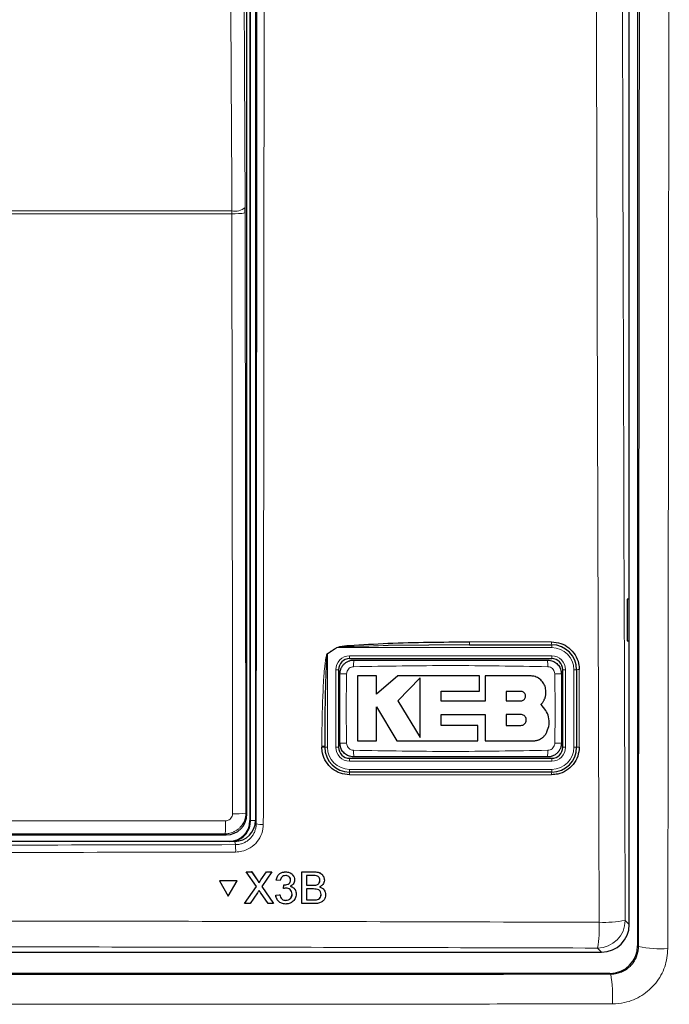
# Model space of a CAD drawing. Header units: millimetres. Extents: x 5 to 418, y 2 to 292.
# Tile 9 of 49: x 78 to 94, y 155 to 179. Entities that reach past the tile are written whole.
import ezdxf

# ---------------------------------------------------------------- set-up
doc = ezdxf.new("R2010")
doc.units = ezdxf.units.MM

msp = doc.modelspace()

# ---------------------------------------------------------------- linework, layer by layer
at = {"color": 7, "linetype": 'Continuous', "lineweight": 25}
for p, q in [((92.959, 226.2715), (92.959, 156.8356)), ((92.7578, 157.3478), (92.7578, 202.5604)), ((83.5519, 160.0046), (83.5519, 197.3262)), ((83.6245, 197.4821), (83.6245, 159.8487)), ((83.7578, 197.5155), (83.7578, 159.8499)), ((83.5098, 174.4862), (83.5094, 174.6172)), ((92.7561, 165.1821), (92.7054, 165.183)), ((92.7054, 165.183), (92.7054, 164.1811)), ((92.7561, 164.182), (92.7561, 165.1821)), ((92.7054, 164.1811), (92.7561, 164.182)), ((88.9113, 164.0821), (86.9486, 164.0652)), ((88.9113, 164.0821), (90.8912, 164.0821)), ((90.8912, 163.7487), (86.0245, 163.7487)), ((85.7578, 163.4821), (85.7578, 161.6154)), ((91.1578, 161.6154), (91.1578, 163.4821)), ((91.4912, 163.4821), (91.4912, 161.6154)), ((86.6688, 163.3334), (86.2179, 163.3334)), ((86.6688, 162.8962), (86.6688, 163.3334)), ((87.1819, 163.3334), (86.6688, 162.8962)), ((89.1494, 163.3334), (87.1819, 163.3334)), ((87.7197, 163.2846), (87.1819, 162.7314)), ((89.1494, 162.9631), (89.1494, 163.3334)), ((89.2919, 163.3334), (89.2919, 162.7267)), ((90.3763, 163.3334), (89.2919, 163.3334)), ((88.2301, 162.9631), (89.1494, 162.9631)), ((88.2301, 162.7267), (88.2301, 162.9631)), ((90.1488, 162.9602), (89.7918, 162.9602)), ((89.7918, 162.9602), (89.7918, 162.7314)), ((87.1819, 162.7314), (87.7197, 161.8476)), ((89.2919, 162.7267), (88.2301, 162.7267)), ((89.7918, 162.7314), (90.1488, 162.7314)), ((86.6685, 162.5884), (87.1649, 161.7727)), ((86.6685, 161.7727), (86.6685, 162.5884)), ((90.7508, 162.5037), (90.6341, 162.6482)), ((88.2303, 162.4039), (89.2919, 162.4039)), ((88.2303, 162.1425), (88.2303, 162.4039)), ((89.2919, 162.4039), (89.2919, 161.7727)), ((89.7918, 162.4039), (89.7918, 162.1425)), ((90.1488, 162.4039), (89.7918, 162.4039)), ((89.1126, 162.1425), (88.2303, 162.1425)), ((89.1126, 161.7727), (89.1126, 162.1425)), ((89.7918, 162.1425), (90.1488, 162.1425)), ((86.2179, 161.7727), (86.6685, 161.7727)), ((87.1649, 161.7727), (89.1126, 161.7727)), ((89.2919, 161.7727), (90.4557, 161.7727)), ((85.4245, 161.6154), (85.4245, 161.6384)), ((86.0245, 161.3487), (90.8912, 161.3487)), ((90.8912, 161.0154), (86.0245, 161.0154)), ((77.2427, 159.5046), (83.052, 159.5046)), ((83.2585, 159.3487), (62.2572, 159.3487)), ((83.5352, 158.6137), (83.534, 158.6159)), ((83.534, 158.6159), (83.6642, 158.6159)), ((83.7783, 158.2603), (83.5352, 158.6137)), ((83.5352, 158.6137), (83.6654, 158.6137)), ((83.6654, 158.6137), (83.6642, 158.6159)), ((83.6642, 158.6159), (83.7974, 158.4222)), ((83.6654, 158.6137), (83.7986, 158.42)), ((83.8884, 158.4198), (84.0221, 158.6137)), ((84.1541, 158.6137), (83.9093, 158.2591)), ((84.0221, 158.6137), (84.0209, 158.6158)), ((84.0221, 158.6137), (84.1541, 158.6137)), ((84.1541, 158.6137), (84.1529, 158.6158)), ((84.257, 158.4175), (84.2559, 158.4197)), ((84.3552, 158.4077), (84.257, 158.4175)), ((84.4816, 158.6137), (84.4804, 158.6158)), ((84.6008, 158.416), (84.5997, 158.4181)), ((84.6768, 158.5074), (84.6755, 158.5098)), ((84.8745, 157.8487), (84.8763, 158.6137)), ((84.8763, 158.6137), (84.8752, 158.6158)), ((84.8763, 158.6137), (85.1632, 158.6137)), ((84.9842, 158.5254), (84.9836, 158.2901)), ((85.1301, 158.5254), (84.9842, 158.5254)), ((85.308, 158.4059), (85.3069, 158.4081)), ((85.3933, 158.5054), (85.392, 158.5079)), ((83.3131, 158.3997), (82.89, 158.3997)), ((82.8912, 158.3975), (82.89, 158.3997)), ((83.3143, 158.3975), (82.8912, 158.3975)), ((82.8912, 158.3975), (83.1019, 158.0317)), ((83.1019, 158.0317), (83.3143, 158.3975)), ((83.3143, 158.3975), (83.3131, 158.3997)), ((83.4941, 157.8487), (83.7783, 158.2603)), ((83.83, 158.3702), (83.8287, 158.3727)), ((83.9093, 158.2591), (84.1915, 157.8487)), ((84.4324, 158.2116), (84.4313, 158.2137)), ((84.4324, 158.2116), (84.4428, 158.2999)), ((84.4428, 158.2999), (84.4416, 158.302)), ((84.4569, 158.2988), (84.4558, 158.3009)), ((84.7145, 158.1794), (84.7132, 158.1818)), ((84.9834, 158.2018), (84.9828, 157.937)), ((85.1522, 158.2018), (84.9834, 158.2018)), ((84.9836, 158.2901), (85.1415, 158.2901)), ((85.2337, 158.2991), (85.2325, 158.3013)), ((83.8078, 158.112), (83.6259, 157.8487)), ((84.0612, 157.8487), (83.8754, 158.119)), ((84.2463, 158.0547), (84.2452, 158.0568)), ((84.2463, 158.0547), (84.3446, 158.0645)), ((84.2723, 157.962), (84.2736, 157.9596)), ((84.3446, 158.0645), (84.3435, 158.0666)), ((84.6393, 158.0797), (84.6382, 158.0818)), ((84.9828, 157.937), (85.164, 157.937)), ((85.2296, 157.9407), (85.2284, 157.9428)), ((85.3367, 158.0694), (85.3355, 158.0716)), ((85.4241, 158.1566), (85.4228, 158.1591)), ((83.4941, 157.8487), (83.4929, 157.8509)), ((83.6259, 157.8487), (83.4941, 157.8487)), ((84.1915, 157.8487), (84.0612, 157.8487)), ((84.1915, 157.8487), (84.1904, 157.8509)), ((84.4879, 157.9272), (84.4868, 157.9293)), ((84.8745, 157.8487), (84.8734, 157.8509)), ((85.1621, 157.8487), (84.8745, 157.8487)), ((53.4236, 156.6821), (92.0921, 156.6821)), ((92.2925, 156.169), (53.2232, 156.169))]:
    msp.add_line(p, q, dxfattribs=at)
at = {"color": 7, "linetype": 'Continuous', "lineweight": 18}
for p, q in [((83.6391, 159.8487), (83.6391, 197.4821)), ((62.3282, 174.5309), (83.1875, 174.5309)), ((83.1882, 174.4654), (83.1875, 174.5309)), ((83.1882, 174.4654), (62.3275, 174.4654)), ((83.5098, 174.4862), (83.5255, 160.031)), ((88.908, 164.1528), (90.8875, 164.1528)), ((85.4912, 163.868), (85.4886, 163.8721)), ((85.7208, 164.0154), (85.4912, 163.868)), ((85.4912, 163.868), (85.4912, 161.6154)), ((85.7182, 164.0194), (85.7208, 164.0154)), ((90.8912, 164.0154), (85.7208, 164.0154)), ((90.8912, 164.0154), (90.8912, 164.0821)), ((86.0245, 163.8154), (90.8912, 163.8154)), ((86.0245, 163.8154), (86.0245, 163.7487)), ((90.8912, 163.8154), (90.8912, 163.7487)), ((85.6912, 163.4821), (85.7578, 163.4821)), ((85.6912, 161.6154), (85.6912, 163.4821)), ((91.1578, 163.4821), (91.2245, 163.4821)), ((91.2245, 163.4821), (91.2245, 161.6154)), ((91.4245, 161.6154), (91.4245, 163.4821)), ((91.4245, 163.4821), (91.4912, 163.4821)), ((85.3553, 161.6196), (85.3553, 161.6426)), ((85.4912, 161.6154), (85.4245, 161.6154)), ((85.6912, 161.6154), (85.7578, 161.6154)), ((91.1578, 161.6154), (91.2245, 161.6154)), ((91.4245, 161.6154), (91.4912, 161.6154)), ((86.0245, 161.3487), (86.0245, 161.2821)), ((90.8912, 161.2821), (86.0245, 161.2821)), ((90.8912, 161.3487), (90.8912, 161.2821)), ((86.0245, 161.0821), (90.8912, 161.0821)), ((86.0245, 161.0821), (86.0245, 161.0154)), ((90.8912, 161.0821), (90.8912, 161.0154)), ((90.8875, 160.953), (86.0218, 160.953)), ((83.5255, 160.031), (83.5519, 160.0046)), ((83.6391, 159.8487), (83.6245, 159.8487)), ((83.6391, 159.8487), (83.7578, 159.8487)), ((83.7578, 159.8499), (83.7739, 159.7696)), ((83.052, 159.5046), (83.0257, 159.531)), ((83.2744, 159.2693), (83.2585, 159.3487)), ((83.7986, 158.42), (83.7974, 158.4222)), ((83.8884, 158.4198), (83.8872, 158.422)), ((85.1632, 158.6137), (85.162, 158.6159)), ((85.1415, 158.2901), (85.1404, 158.2922)), ((85.164, 157.937), (85.1629, 157.9392)), ((92.6607, 157.4449), (92.7578, 157.3478)), ((92.0921, 156.6821), (91.995, 156.7792)), ((92.959, 156.8356), (92.9796, 156.815)), ((92.3128, 156.1486), (92.2925, 156.169))]:
    msp.add_line(p, q, dxfattribs=at)
at = {"color": 7, "linetype": 'Continuous', "lineweight": 18, "flags": 128}
for points in [[(83.4297, 191.629), (83.4695, 183.145), (83.5094, 174.6172)], [(83.1875, 174.5309), (83.1845, 175.1748), (83.1724, 177.7504), (83.124, 188.0527), (83.1076, 191.5427)], [(83.2041, 160.0102), (83.2033, 160.6756), (83.2004, 163.337), (83.1882, 174.4654)]]:
    msp.add_lwpolyline(points, dxfattribs=at)
at = {"color": 7, "linetype": 'Continuous', "lineweight": 18}
for centre, radius, start, end in [((83.2566, 174.9169), 0.3921, 259.85332, 310.15136), ((83.263, 175.8087), 1.3454, 266.81598, 280.57109), ((89.2773, 164.1344), 0.3697, 177.15423, 188.14169), ((91.217, 164.1344), 0.33, 176.81302, 189.1309), ((90.8912, 163.4821), 0.5333, 0, 90), ((86.0245, 163.4821), 0.3333, 90, 180), ((88.1404, 163.5943), 2.0195, 176.56216, 181.10549), ((88.7762, 163.5943), 2.0186, 358.89403, 3.43939), ((90.8912, 163.4821), 0.3333, 0, 90), ((85.9124, 161.454), 1.9319, 88.84251, 93.59694), ((91.0033, 161.4539), 1.932, 86.40337, 91.15738), ((91.539, 163.232), 0.2546, 86.60847, 100.82355), ((85.373, 161.3616), 0.2815, 79.45271, 93.60081), ((85.373, 161.3387), 0.2814, 79.44904, 93.60204), ((86.0245, 161.6154), 0.5333, 180, 270), ((86.0245, 161.6154), 0.3333, 180, 270), ((85.9124, 163.6427), 1.9311, 266.40183, 271.15784), ((88.1373, 161.5032), 2.0164, 178.89291, 183.443), ((88.7772, 161.5032), 2.0176, 356.55901, 1.10646), ((90.8912, 161.6154), 0.5333, 270, 0), ((90.8912, 161.6154), 0.3333, 270, 0), ((91.0033, 163.6425), 1.9309, 268.842, 273.5986), ((91.539, 161.3726), 0.2475, 86.51262, 101.13723), ((86.4015, 160.9679), 0.38, 172.81916, 182.25153), ((91.1666, 160.9679), 0.2795, 170.21, 183.05606), ((80.7461, 159.7721), 2.2924, 353.962, 1.78482), ((83.2788, 161.3532), 1.3451, 266.81619, 280.57211), ((83.904, 160.4658), 0.7083, 259.41118, 273.41218), ((81.5697, 159.1294), 1.7104, 358.75889, 4.69162), ((91.9928, 157.4471), 0.6679, 270.1836, 359.8164), ((89.09, 157.2736), 2.9468, 350.34001, 2.46103), ((92.1626, 160.0113), 2.6143, 267.18174, 280.98479), ((93.5111, 159.4899), 2.7272, 258.76272, 273.71764), ((89.0877, 155.6142), 3.2692, 356.85069, 9.40943)]:
    msp.add_arc(centre, radius, start, end, dxfattribs=at)
at = {"color": 7, "linetype": 'Continuous', "lineweight": 25}
for centre, radius, start, end in [((90.8912, 163.4821), 0.6, 0, 90), ((86.0245, 163.4821), 0.2667, 90, 180), ((90.8912, 163.4821), 0.2667, 0, 90), ((86.0245, 161.6154), 0.6, 180, 270), ((86.0245, 161.6154), 0.2667, 180, 270), ((90.8912, 161.6154), 0.6, 270, 0), ((90.8912, 161.6154), 0.2667, 270, 0), ((83.1245, 159.8487), 0.5, 270, 0), ((83.1245, 159.8487), 0.5146, 283.67927, 0)]:
    msp.add_arc(centre, radius, start, end, dxfattribs=at)
for centre, major_axis, ratio, start_param, end_param in [((83.052, 160.0046), (0.3536, 0.3536), 0.9998985, 3.9271431, 5.4976349), ((83.2578, 159.8506), (0.0982, -0.4923), 0.9960441, 6.0870179, 7.6562931), ((92.0903, 157.3496), (0.4727, -0.4727), 0.9972647, 5.4991567, 7.0672139), ((92.2922, 156.8358), (0.4716, -0.4716), 0.9996346, 5.4979394, 7.0684312)]:
    msp.add_ellipse(centre, major_axis=major_axis, ratio=ratio, start_param=start_param, end_param=end_param, dxfattribs=at)
at = {"color": 7, "linetype": 'Continuous', "lineweight": 18}
msp.add_ellipse((72.7578, 154.4017), major_axis=(294.0328, 0), ratio=0.0174551, start_param=1.5358685, end_param=1.5544927, dxfattribs=at)
for points, knots in [([(92.0341, 157.4002), (92.0325, 157.8436), (92.0247, 160.0608), (91.9936, 169.3757), (91.9573, 182.68), (91.9383, 194.2175), (91.931, 198.6468)], [0, 0, 0, 0, 0.0322876, 0.1614382, 0.6780666, 1, 1, 1, 1]), ([(92.5581, 198.6651), (92.5698, 191.7915), (92.5932, 178.0416), (92.6382, 164.3114), (92.6607, 157.4449)], [0, 0, 0, 0, 0.4998997, 1, 1, 1, 1]), ([(92.9796, 156.815), (92.9836, 160.2253), (92.9916, 167.0463), (93.0011, 177.3852), (93.009, 187.8282), (93.0125, 194.8595), (93.0142, 198.3754)], [0, 0, 0, 0, 0.2464181, 0.49286594, 0.74641678, 1, 1, 1, 1]), ([(93.7227, 198.3585), (93.7209, 194.8406), (93.7174, 187.8044), (93.7071, 173.9359), (93.6956, 163.5958), (93.6879, 156.7684)], [0, 0, 0, 0, 0.2535527, 0.5071378, 1, 1, 1, 1]), ([(83.7739, 159.7696), (83.7773, 162.9159), (83.7841, 169.2086), (83.7925, 178.655), (83.7995, 188.1061), (83.8029, 194.4101), (83.8046, 197.5623)], [0, 0, 0, 0, 0.249948, 0.4999168, 0.749948, 1, 1, 1, 1]), ([(83.9769, 197.5575), (83.9769, 197.4465), (83.9766, 196.8911), (83.9754, 194.5588), (83.9721, 188.784), (83.9659, 179.9018), (83.9569, 169.6338), (83.9496, 162.9217), (83.9462, 159.7588)], [0, 0, 0, 0, 0.0088086, 0.044043, 0.1849809, 0.4668597, 0.7487682, 1, 1, 1, 1]), ([(85.3553, 161.6426), (85.3555, 161.7313), (85.3567, 162.1749), (85.3696, 162.7403), (85.4003, 163.2901), (85.4201, 163.5297), (85.437, 163.6743), (85.4505, 163.761), (85.4634, 163.8184), (85.473, 163.8526), (85.4847, 163.8693), (85.4879, 163.8715), (85.4886, 163.8721)], [0, 0, 0, 0, 0.1187958, 0.5940496, 0.7569485, 0.8560529, 0.9159262, 0.9518655, 0.9733043, 0.994839, 0.9987729, 1, 1, 1, 1]), ([(85.4886, 163.8721), (85.5261, 163.896), (85.6028, 163.9448), (85.6791, 163.9942), (85.7182, 164.0194)], [0, 0, 0, 0, 0.4887733, 1, 1, 1, 1]), ([(86.9486, 164.0652), (86.639, 164.0568), (86.2522, 164.0463), (85.8417, 164.0343), (85.743, 164.0189), (85.7208, 164.0154)], [0, 0, 0, 0, 0.7565323, 0.9451316, 1, 1, 1, 1]), ([(85.9514, 163.3855), (85.9477, 163.168), (85.9381, 162.6102), (85.9464, 162.0523), (85.9514, 161.712)], [0, 0, 0, 0, 0.3898707, 1, 1, 1, 1]), ([(86.1213, 163.5553), (86.1024, 163.5531), (86.0646, 163.5487), (86.0143, 163.5192), (85.9759, 163.4764), (85.9551, 163.4292), (85.9524, 163.3979), (85.9514, 163.3855)], [0, 0, 0, 0, 0.2133959, 0.4285917, 0.6443188, 0.859268, 1, 1, 1, 1]), ([(90.7944, 163.5553), (90.0157, 163.5688), (88.458, 163.5957), (86.9003, 163.5688), (86.1213, 163.5553)], [0, 0, 0, 0, 0.4998954, 1, 1, 1, 1]), ([(90.9643, 163.3855), (90.9621, 163.4043), (90.9577, 163.4422), (90.9281, 163.4925), (90.8852, 163.5308), (90.8381, 163.5517), (90.8068, 163.5543), (90.7944, 163.5553)], [0, 0, 0, 0, 0.2138446, 0.4291993, 0.6449134, 0.8596426, 1, 1, 1, 1]), ([(90.9643, 161.712), (90.968, 161.9294), (90.9776, 162.4872), (90.9693, 163.0451), (90.9643, 163.3855)], [0, 0, 0, 0, 0.38987243, 1, 1, 1, 1]), ([(91.554, 163.4861), (91.554, 163.4418), (91.554, 163.22), (91.554, 162.5978), (91.554, 162.02), (91.554, 161.6196)], [0, 0, 0, 0, 0.07129466, 0.3564733, 1, 1, 1, 1]), ([(85.9514, 161.712), (85.9536, 161.6931), (85.958, 161.6552), (85.9876, 161.6049), (86.0305, 161.5666), (86.0776, 161.5458), (86.1089, 161.5431), (86.1213, 161.5421)], [0, 0, 0, 0, 0.2138472, 0.4292026, 0.6449166, 0.8596444, 1, 1, 1, 1]), ([(86.1213, 161.5421), (86.9, 161.5287), (88.4577, 161.5017), (90.0154, 161.5287), (90.7944, 161.5421)], [0, 0, 0, 0, 0.4998954, 1, 1, 1, 1]), ([(90.7944, 161.5421), (90.8133, 161.5443), (90.8511, 161.5487), (90.9014, 161.5782), (90.9398, 161.6211), (90.9606, 161.6683), (90.9633, 161.6996), (90.9643, 161.712)], [0, 0, 0, 0, 0.2133947, 0.4285895, 0.6443155, 0.8592654, 1, 1, 1, 1]), ([(77.6672, 159.8459), (77.8526, 159.8458), (78.9267, 159.8455), (80.7169, 159.8448), (82.3213, 159.8439), (83.0373, 159.8435)], [0, 0, 0, 0, 0.1035199, 0.5999338, 1, 1, 1, 1]), ([(83.5255, 160.031), (83.5248, 160.0099), (83.5237, 159.9772), (83.5163, 159.9334), (83.5083, 159.8992), (83.494, 159.853), (83.4708, 159.7998), (83.4413, 159.7517), (83.4147, 159.7162), (83.392, 159.6901), (83.3597, 159.6578), (83.3262, 159.6304), (83.2815, 159.6004), (83.2422, 159.5793), (83.1905, 159.5579), (83.1446, 159.5442), (83.0977, 159.5357), (83.0607, 159.5317), (83.0374, 159.5312), (83.0257, 159.531)], [0, 0, 0, 0, 0.0804238, 0.1247772, 0.1696158, 0.2146785, 0.3094027, 0.390435, 0.4296011, 0.4791339, 0.5224714, 0.6037626, 0.6440817, 0.7284356, 0.7735079, 0.8579211, 0.9108734, 0.9553275, 1, 1, 1, 1]), ([(83.0373, 159.8435), (83.0497, 159.8443), (83.0807, 159.8463), (83.1276, 159.8663), (83.1699, 159.904), (83.1986, 159.954), (83.2022, 159.9915), (83.2041, 160.0102)], [0, 0, 0, 0, 0.1424488, 0.3561852, 0.5704207, 0.7852495, 1, 1, 1, 1]), ([(83.2744, 159.2693), (83.2926, 159.27), (83.3291, 159.2712), (83.3789, 159.28), (83.4235, 159.292), (83.463, 159.3063), (83.5016, 159.324), (83.5384, 159.3449), (83.5731, 159.3687), (83.6057, 159.3952), (83.6362, 159.4247), (83.6733, 159.4672), (83.7049, 159.5141), (83.7302, 159.5643), (83.7459, 159.6036), (83.7583, 159.6439), (83.7671, 159.6849), (83.7728, 159.7269), (83.7735, 159.7553), (83.7739, 159.7696)], [0, 0, 0, 0, 0.0696035, 0.1397329, 0.1927418, 0.2461218, 0.3000763, 0.3548177, 0.4076427, 0.4608343, 0.5151824, 0.5699299, 0.6762284, 0.7301828, 0.7849231, 0.8379308, 0.891309, 0.9452613, 1, 1, 1, 1]), ([(83.9462, 159.7588), (83.9387, 159.684), (83.9238, 159.5342), (83.8085, 159.3346), (83.6391, 159.1839), (83.4519, 159.1041), (83.3284, 159.0957), (83.2797, 159.0924)], [0, 0, 0, 0, 0.2149317, 0.4298773, 0.6448764, 0.8598859, 1, 1, 1, 1]), ([(62.2413, 159.2693), (65.745, 159.262), (72.7561, 159.2474), (79.7671, 159.262), (83.2744, 159.2693)], [0, 0, 0, 0, 0.4997441, 1, 1, 1, 1]), ([(83.2797, 159.0924), (83.1686, 159.0921), (82.6134, 159.0906), (80.2809, 159.0847), (75.7187, 159.0773), (69.2578, 159.0766), (64.577, 159.0871), (62.236, 159.0924)], [0, 0, 0, 0, 0.0158376, 0.0791881, 0.332598, 0.6662229, 1, 1, 1, 1]), ([(53.4816, 157.4002), (53.9253, 157.4015), (56.1439, 157.4082), (60.14, 157.4179), (65.4717, 157.4265), (70.8073, 157.4304), (76.1458, 157.4298), (81.4646, 157.4246), (86.7619, 157.4152), (90.2765, 157.4052), (92.0341, 157.4002)], [0, 0, 0, 0, 0.0345653, 0.1728308, 0.3110963, 0.4493987, 0.587812, 0.7262622, 0.8631132, 1, 1, 1, 1]), ([(91.995, 156.7792), (90.3965, 156.7837), (85.5991, 156.7974), (77.5885, 156.8094), (67.964, 156.8094), (59.9384, 156.7975), (55.1259, 156.7837), (53.5207, 156.7792)], [0, 0, 0, 0, 0.124754, 0.3744251, 0.6243991, 0.8747245, 1, 1, 1, 1]), ([(92.9796, 156.815), (92.9792, 156.7966), (92.9782, 156.7598), (92.9709, 156.7045), (92.9592, 156.6492), (92.9427, 156.5953), (92.9219, 156.5433), (92.897, 156.4933), (92.8675, 156.4449), (92.8341, 156.3994), (92.7849, 156.3429), (92.7288, 156.2927), (92.6671, 156.2503), (92.6183, 156.2225), (92.5677, 156.1989), (92.5148, 156.1795), (92.4546, 156.1631), (92.387, 156.1512), (92.3377, 156.1495), (92.3128, 156.1486)], [0, 0, 0, 0, 0.0528318, 0.1060287, 0.1603819, 0.2151366, 0.2678559, 0.3209443, 0.3752012, 0.4298634, 0.4824574, 0.5894582, 0.6439958, 0.6967675, 0.7499127, 0.8036353, 0.8581481, 0.9286305, 1, 1, 1, 1]), ([(92.3519, 155.4346), (92.4509, 155.4412), (92.699, 155.4578), (93.0743, 155.6182), (93.4129, 155.9198), (93.6432, 156.3193), (93.673, 156.6187), (93.6879, 156.7684)], [0, 0, 0, 0, 0.1421909, 0.3564768, 0.5708659, 0.7854686, 1, 1, 1, 1]), ([(53.2029, 156.1487), (55.1692, 156.1468), (59.4076, 156.1429), (65.926, 156.1395), (72.7542, 156.1382), (79.5846, 156.1395), (86.1057, 156.1428), (90.3465, 156.1468), (92.3128, 156.1486)], [0, 0, 0, 0, 0.150956, 0.32539, 0.4998969, 0.6744306, 0.8490374, 1, 1, 1, 1]), ([(92.3519, 155.4346), (90.3816, 155.4327), (86.1333, 155.4287), (79.5992, 155.4253), (72.756, 155.4241), (65.9133, 155.4253), (59.3819, 155.4287), (55.1341, 155.4327), (53.1639, 155.4346)], [0, 0, 0, 0, 0.1509637, 0.3254973, 0.5001042, 0.6745376, 0.8490439, 1, 1, 1, 1])]:
    msp.add_open_spline(points, degree=3, knots=knots, dxfattribs=at)
at = {"color": 7, "linetype": 'Continuous', "lineweight": 25}
for points, knots in [([(85.7182, 164.0194), (85.7403, 164.0264), (85.8368, 164.0567), (86.2506, 164.0816), (87.2874, 164.1461), (88.253, 164.1501), (88.908, 164.1528)], [0, 0, 0, 0, 0.0217458, 0.0946594, 0.3858775, 1, 1, 1, 1]), ([(90.8875, 164.1528), (90.9626, 164.1454), (91.1127, 164.1306), (91.3126, 164.0153), (91.4634, 163.8457), (91.5428, 163.6583), (91.5509, 163.5347), (91.554, 163.4861)], [0, 0, 0, 0, 0.2148595, 0.4297052, 0.6450146, 0.8605847, 1, 1, 1, 1]), ([(85.4912, 163.868), (85.4908, 163.8675), (85.489, 163.8649), (85.4856, 163.8545), (85.4821, 163.8371), (85.4775, 163.8064), (85.4722, 163.7566), (85.4653, 163.6701), (85.4569, 163.5254), (85.447, 163.2858), (85.4365, 162.9132), (85.4286, 162.4368), (85.4249, 161.9933), (85.4246, 161.7271), (85.4245, 161.6384)], [0, 0, 0, 0, 0.0008969, 0.0042174, 0.0144757, 0.0248219, 0.0459517, 0.081671, 0.1414493, 0.2406486, 0.4039379, 0.6423501, 0.8807866, 1, 1, 1, 1]), ([(85.7912, 163.3821), (85.7913, 163.3882), (85.7916, 163.4066), (85.7944, 163.4312), (85.7991, 163.4553), (85.805, 163.4783), (85.814, 163.5047), (85.827, 163.5333), (85.8397, 163.5558), (85.8546, 163.5782), (85.8716, 163.6), (85.8934, 163.6229), (85.9176, 163.6441), (85.9455, 163.664), (85.9782, 163.6824), (86.0093, 163.6954), (86.044, 163.7061), (86.0808, 163.7138), (86.1103, 163.7149), (86.1245, 163.7154)], [0, 0, 0, 0, 0.0351286, 0.1056957, 0.1411635, 0.1759421, 0.2417639, 0.3007004, 0.3559116, 0.3896593, 0.4546417, 0.5144006, 0.5706557, 0.6385886, 0.7104684, 0.7853449, 0.8309854, 0.9186078, 1, 1, 1, 1]), ([(86.1245, 163.7154), (86.9025, 163.7154), (88.458, 163.7154), (90.0136, 163.7154), (90.7912, 163.7154)], [0, 0, 0, 0, 0.50010477, 1, 1, 1, 1]), ([(90.7912, 163.7154), (90.8158, 163.7138), (90.8777, 163.7097), (90.9715, 163.6697), (91.056, 163.5943), (91.1135, 163.4944), (91.1208, 163.4195), (91.1245, 163.3821)], [0, 0, 0, 0, 0.14142387, 0.35606939, 0.57072032, 0.78536777, 1, 1, 1, 1]), ([(85.7912, 161.7154), (85.7912, 162.0543), (85.7912, 162.6099), (85.7912, 163.1654), (85.7912, 163.3821)], [0, 0, 0, 0, 0.6100731, 1, 1, 1, 1]), ([(86.2179, 163.3334), (86.2179, 163.1282), (86.2179, 162.6081), (86.2179, 162.0878), (86.2179, 161.7727)], [0, 0, 0, 0, 0.3944639, 1, 1, 1, 1]), ([(87.7197, 161.8476), (87.7197, 162.0519), (87.7197, 162.5302), (87.7197, 163.0099), (87.7197, 163.2846)], [0, 0, 0, 0, 0.4272676, 1, 1, 1, 1]), ([(90.7508, 162.9589), (90.7466, 163.001), (90.7384, 163.0851), (90.6739, 163.1973), (90.579, 163.282), (90.4736, 163.327), (90.404, 163.3316), (90.3763, 163.3334)], [0, 0, 0, 0, 0.2145095, 0.4290165, 0.6435823, 0.8581821, 1, 1, 1, 1]), ([(91.1245, 163.3821), (91.1245, 163.0431), (91.1245, 162.4875), (91.1245, 161.932), (91.1245, 161.7154)], [0, 0, 0, 0, 0.610073, 1, 1, 1, 1]), ([(90.1488, 162.7314), (90.1617, 162.7327), (90.1875, 162.7352), (90.2218, 162.7551), (90.2478, 162.7843), (90.2626, 162.8207), (90.2645, 162.8599), (90.2533, 162.8974), (90.2303, 162.9291), (90.1983, 162.9512), (90.1693, 162.9595), (90.1527, 162.9601), (90.1488, 162.9602)], [0, 0, 0, 0, 0.107912, 0.2158215, 0.3237606, 0.431549, 0.5390752, 0.6463231, 0.7533518, 0.8602722, 0.9672328, 1, 1, 1, 1]), ([(90.6341, 162.6482), (90.6379, 162.6521), (90.6495, 162.6639), (90.6675, 162.6851), (90.6871, 162.7123), (90.7015, 162.7366), (90.7162, 162.7652), (90.7291, 162.7962), (90.7403, 162.8337), (90.7462, 162.8628), (90.7502, 162.8918), (90.7524, 162.9221), (90.7513, 162.9466), (90.7508, 162.9589)], [0, 0, 0, 0, 0.0481905, 0.1451018, 0.2431831, 0.3424587, 0.3924011, 0.5253377, 0.6355449, 0.7348369, 0.7847891, 0.8921051, 1, 1, 1, 1]), ([(90.7768, 161.9883), (90.7975, 162.0459), (90.8387, 162.1611), (90.8272, 162.3459), (90.7757, 162.4523), (90.7508, 162.5037)], [0, 0, 0, 0, 0.3406013, 0.6812116, 1, 1, 1, 1]), ([(90.1488, 162.1425), (90.1634, 162.1439), (90.1928, 162.1468), (90.2319, 162.1693), (90.2616, 162.2024), (90.2786, 162.2437), (90.2811, 162.2883), (90.2687, 162.3311), (90.2428, 162.3676), (90.2062, 162.3933), (90.1728, 162.4031), (90.1534, 162.4037), (90.1488, 162.4039)], [0, 0, 0, 0, 0.1072306, 0.2144698, 0.3215203, 0.4284677, 0.5354559, 0.6425997, 0.7499807, 0.8576276, 0.9654903, 1, 1, 1, 1]), ([(90.4557, 161.7727), (90.4605, 161.7727), (90.4749, 161.7729), (90.499, 161.775), (90.5278, 161.7798), (90.5517, 161.786), (90.5829, 161.7962), (90.6176, 161.8115), (90.6508, 161.8321), (90.678, 161.8527), (90.7006, 161.873), (90.7235, 161.8983), (90.739, 161.9189), (90.7526, 161.9396), (90.7649, 161.9611), (90.7728, 161.9792), (90.7768, 161.9883)], [0, 0, 0, 0, 0.03502047, 0.1054481, 0.17672807, 0.24887758, 0.28517389, 0.41746372, 0.52496614, 0.57020026, 0.66682003, 0.74691634, 0.81907614, 0.85537757, 0.92752329, 1, 1, 1, 1]), ([(86.0218, 160.953), (85.9468, 160.9604), (85.7969, 160.9751), (85.5971, 161.0901), (85.4463, 161.2594), (85.3666, 161.4469), (85.3585, 161.5707), (85.3553, 161.6196)], [0, 0, 0, 0, 0.2145899, 0.429169, 0.6441593, 0.8595151, 1, 1, 1, 1]), ([(86.1245, 161.3821), (86.0999, 161.3837), (86.038, 161.3878), (85.9442, 161.4277), (85.8597, 161.5031), (85.8022, 161.603), (85.7949, 161.6779), (85.7912, 161.7154)], [0, 0, 0, 0, 0.141424, 0.3560694, 0.5707203, 0.7853678, 1, 1, 1, 1]), ([(91.1245, 161.7154), (91.1244, 161.7093), (91.1241, 161.6908), (91.1213, 161.6663), (91.1165, 161.6422), (91.1107, 161.6192), (91.1017, 161.5928), (91.0887, 161.5641), (91.076, 161.5416), (91.0611, 161.5193), (91.0441, 161.4974), (91.0223, 161.4745), (90.9981, 161.4534), (90.9702, 161.4334), (90.9375, 161.4151), (90.9064, 161.4021), (90.8717, 161.3913), (90.8349, 161.3837), (90.8054, 161.3826), (90.7912, 161.3821)], [0, 0, 0, 0, 0.0351287, 0.105696, 0.1411639, 0.1759425, 0.2417642, 0.3007008, 0.3559119, 0.3896596, 0.4546419, 0.5144008, 0.5706559, 0.6385887, 0.7104685, 0.785345, 0.8309855, 0.9186078, 1, 1, 1, 1]), ([(91.554, 161.6196), (91.5467, 161.5448), (91.532, 161.3952), (91.4174, 161.1955), (91.2488, 161.0449), (91.0614, 160.9645), (90.9373, 160.9563), (90.8875, 160.953)], [0, 0, 0, 0, 0.21452026, 0.42905457, 0.64312464, 0.85693557, 1, 1, 1, 1]), ([(90.7912, 161.3821), (90.0132, 161.3821), (88.4577, 161.3821), (86.9021, 161.3821), (86.1245, 161.3821)], [0, 0, 0, 0, 0.5001049, 1, 1, 1, 1]), ([(83.7974, 158.4222), (83.8063, 158.4093), (83.8174, 158.3932), (83.8267, 158.376), (83.8285, 158.3726)], [0, 0, 0, 0, 0.800203, 1, 1, 1, 1]), ([(83.7986, 158.42), (83.8072, 158.407), (83.8191, 158.3888), (83.8338, 158.3649), (83.8367, 158.353), (83.8382, 158.3471)], [0, 0, 0, 0, 0.5612769, 0.7817626, 1, 1, 1, 1]), ([(83.837, 158.3493), (83.8463, 158.3629), (83.8631, 158.3871), (83.8798, 158.4114), (83.8872, 158.4221)], [0, 0, 0, 0, 0.5599999, 1, 1, 1, 1]), ([(83.8382, 158.3471), (83.8475, 158.3607), (83.8643, 158.3849), (83.881, 158.4092), (83.8884, 158.4198)], [0, 0, 0, 0, 0.5599999, 1, 1, 1, 1]), ([(84.2558, 158.4198), (84.2635, 158.4495), (84.2787, 158.5089), (84.3366, 158.5752), (84.4082, 158.611), (84.4563, 158.6143), (84.4804, 158.6159)], [0, 0, 0, 0, 0.2802532, 0.5595228, 0.7795924, 1, 1, 1, 1]), ([(84.257, 158.4175), (84.2647, 158.4473), (84.2799, 158.5067), (84.3378, 158.5729), (84.4094, 158.6088), (84.4575, 158.612), (84.4816, 158.6137)], [0, 0, 0, 0, 0.2802532, 0.5595228, 0.7795924, 1, 1, 1, 1]), ([(84.4844, 158.5254), (84.4664, 158.5238), (84.4303, 158.5205), (84.3878, 158.4897), (84.3643, 158.4492), (84.3583, 158.4216), (84.3552, 158.4077)], [0, 0, 0, 0, 0.2800014, 0.5591308, 0.7793201, 1, 1, 1, 1]), ([(84.4569, 158.2988), (84.4763, 158.3005), (84.5151, 158.304), (84.5653, 158.3284), (84.5972, 158.3698), (84.5996, 158.4006), (84.6008, 158.416)], [0, 0, 0, 0, 0.2806803, 0.5609514, 0.7800568, 1, 1, 1, 1]), ([(84.4804, 158.6159), (84.5105, 158.6127), (84.5707, 158.6063), (84.6418, 158.5647), (84.6649, 158.5233), (84.6731, 158.5084)], [0, 0, 0, 0, 0.3910109, 0.7813057, 1, 1, 1, 1]), ([(84.4816, 158.6137), (84.512, 158.6106), (84.5727, 158.6045), (84.6464, 158.5574), (84.6908, 158.4907), (84.6963, 158.4431), (84.6991, 158.4192)], [0, 0, 0, 0, 0.2801842, 0.5598553, 0.7799999, 1, 1, 1, 1]), ([(84.6008, 158.416), (84.599, 158.4328), (84.5952, 158.4664), (84.5629, 158.503), (84.524, 158.5227), (84.4976, 158.5245), (84.4844, 158.5254)], [0, 0, 0, 0, 0.27946, 0.5589523, 0.7792553, 1, 1, 1, 1]), ([(84.5996, 158.4182), (84.5995, 158.4361), (84.5994, 158.455), (84.5878, 158.4685), (84.5871, 158.4693)], [0, 0, 0, 0, 0.9394832, 1, 1, 1, 1]), ([(84.6991, 158.4192), (84.6973, 158.401), (84.6937, 158.3647), (84.6603, 158.306), (84.6192, 158.2821), (84.5942, 158.2675)], [0, 0, 0, 0, 0.2804963, 0.5610033, 1, 1, 1, 1]), ([(85.308, 158.4059), (85.3058, 158.4267), (85.3024, 158.4579), (85.279, 158.493), (85.2272, 158.5291), (85.1733, 158.5271), (85.1301, 158.5254)], [0, 0, 0, 0, 0.24951231, 0.37501866, 0.50024435, 1, 1, 1, 1]), ([(85.162, 158.6159), (85.1957, 158.6147), (85.2629, 158.6122), (85.3504, 158.5739), (85.3789, 158.5256), (85.3901, 158.5066)], [0, 0, 0, 0, 0.3793731, 0.7557691, 1, 1, 1, 1]), ([(85.1632, 158.6137), (85.1972, 158.6126), (85.2649, 158.6104), (85.3533, 158.5683), (85.4057, 158.4949), (85.4127, 158.4419), (85.4161, 158.4154)], [0, 0, 0, 0, 0.2811161, 0.5600262, 0.7801115, 1, 1, 1, 1]), ([(85.2325, 158.3013), (85.2447, 158.3062), (85.2692, 158.3161), (85.3011, 158.3533), (85.3047, 158.3873), (85.3069, 158.4081)], [0, 0, 0, 0, 0.28086946, 0.56106259, 1, 1, 1, 1]), ([(85.2337, 158.2991), (85.2459, 158.304), (85.2703, 158.3139), (85.3023, 158.351), (85.3059, 158.3851), (85.308, 158.4059)], [0, 0, 0, 0, 0.2808695, 0.5610626, 1, 1, 1, 1]), ([(85.4161, 158.4154), (85.4139, 158.3957), (85.4095, 158.3561), (85.3723, 158.293), (85.3279, 158.2668), (85.3008, 158.2508)], [0, 0, 0, 0, 0.280336, 0.5608003, 1, 1, 1, 1]), ([(84.496, 158.222), (84.484, 158.2211), (84.4624, 158.2195), (84.4416, 158.214), (84.4324, 158.2116)], [0, 0, 0, 0, 0.5597721, 1, 1, 1, 1]), ([(84.4416, 158.3021), (84.4442, 158.3018), (84.4489, 158.3013), (84.4536, 158.3011), (84.4557, 158.301)], [0, 0, 0, 0, 0.5600031, 1, 1, 1, 1]), ([(84.4428, 158.2999), (84.4454, 158.2996), (84.4501, 158.2991), (84.4548, 158.2989), (84.4569, 158.2988)], [0, 0, 0, 0, 0.5600031, 1, 1, 1, 1]), ([(84.6393, 158.0797), (84.6372, 158.1009), (84.6329, 158.1434), (84.5944, 158.1912), (84.5461, 158.2183), (84.5127, 158.2208), (84.496, 158.222)], [0, 0, 0, 0, 0.2797467, 0.5591709, 0.7794436, 1, 1, 1, 1]), ([(84.593, 158.2697), (84.6157, 158.262), (84.661, 158.2465), (84.7012, 158.2093), (84.711, 158.1842), (84.7121, 158.1815)], [0, 0, 0, 0, 0.4711431, 0.9415637, 1, 1, 1, 1]), ([(84.5942, 158.2675), (84.6173, 158.26), (84.6634, 158.2448), (84.7105, 158.1937), (84.7345, 158.1358), (84.7365, 158.0979), (84.7375, 158.0789)], [0, 0, 0, 0, 0.27980724, 0.55918542, 0.77940815, 1, 1, 1, 1]), ([(85.1404, 158.2923), (85.1577, 158.2923), (85.1888, 158.2923), (85.2191, 158.2986), (85.2325, 158.3013)], [0, 0, 0, 0, 0.560393, 1, 1, 1, 1]), ([(85.1415, 158.2901), (85.1589, 158.2901), (85.1899, 158.2901), (85.2203, 158.2963), (85.2337, 158.2991)], [0, 0, 0, 0, 0.560393, 1, 1, 1, 1]), ([(85.3367, 158.0694), (85.3344, 158.0912), (85.3309, 158.1241), (85.306, 158.1605), (85.2542, 158.2012), (85.1975, 158.2015), (85.1522, 158.2018)], [0, 0, 0, 0, 0.2498018, 0.3755461, 0.5011539, 1, 1, 1, 1]), ([(85.2996, 158.253), (85.3215, 158.2448), (85.3654, 158.2285), (85.407, 158.191), (85.4185, 158.1639), (85.4209, 158.1583)], [0, 0, 0, 0, 0.4430464, 0.8849027, 1, 1, 1, 1]), ([(85.3008, 158.2508), (85.323, 158.2428), (85.3675, 158.2266), (85.4145, 158.1786), (85.4411, 158.1234), (85.4435, 158.0864), (85.4448, 158.0679)], [0, 0, 0, 0, 0.2802111, 0.5596695, 0.7797087, 1, 1, 1, 1]), ([(83.844, 158.1645), (83.8372, 158.1548), (83.8251, 158.1373), (83.8131, 158.1197), (83.8078, 158.112)], [0, 0, 0, 0, 0.5600016, 1, 1, 1, 1]), ([(83.8754, 158.119), (83.8695, 158.1275), (83.859, 158.1427), (83.8486, 158.1579), (83.844, 158.1645)], [0, 0, 0, 0, 0.5599998, 1, 1, 1, 1]), ([(84.2745, 157.9635), (84.2705, 157.9693), (84.2518, 157.9966), (84.2481, 158.0303), (84.2452, 158.0569)], [0, 0, 0, 0, 0.2122174, 1, 1, 1, 1]), ([(84.4842, 157.8389), (84.4508, 157.8419), (84.3841, 157.848), (84.3068, 157.9047), (84.2593, 157.9772), (84.2507, 158.0288), (84.2463, 158.0547)], [0, 0, 0, 0, 0.2799105, 0.5592491, 0.7794763, 1, 1, 1, 1]), ([(84.3446, 158.0645), (84.3496, 158.0447), (84.3596, 158.0051), (84.3916, 157.9558), (84.4396, 157.9304), (84.4718, 157.9283), (84.4879, 157.9272)], [0, 0, 0, 0, 0.2808811, 0.5600727, 0.7796532, 1, 1, 1, 1]), ([(84.7375, 158.0789), (84.733, 158.0424), (84.7239, 157.9695), (84.6539, 157.8901), (84.5702, 157.8451), (84.5129, 157.841), (84.4842, 157.8389)], [0, 0, 0, 0, 0.2794007, 0.5590642, 0.7793783, 1, 1, 1, 1]), ([(84.4867, 157.9294), (84.5094, 157.9315), (84.5547, 157.9357), (84.6054, 157.9773), (84.634, 158.0287), (84.6367, 158.0641), (84.6381, 158.0819)], [0, 0, 0, 0, 0.2798831, 0.5589932, 0.779319, 1, 1, 1, 1]), ([(84.4879, 157.9272), (84.5106, 157.9293), (84.5559, 157.9335), (84.6066, 157.9751), (84.6352, 158.0265), (84.6379, 158.0619), (84.6393, 158.0797)], [0, 0, 0, 0, 0.2798831, 0.5589932, 0.779319, 1, 1, 1, 1]), ([(85.4448, 158.0679), (85.4423, 158.0426), (85.4374, 157.9921), (85.3999, 157.9239), (85.3106, 157.8544), (85.2234, 157.8511), (85.1621, 157.8487)], [0, 0, 0, 0, 0.1871427, 0.3743187, 0.5607862, 1, 1, 1, 1]), ([(85.1629, 157.9392), (85.1751, 157.9392), (85.1971, 157.9392), (85.2188, 157.9417), (85.2284, 157.9429)], [0, 0, 0, 0, 0.5600993, 1, 1, 1, 1]), ([(85.164, 157.937), (85.1763, 157.937), (85.1982, 157.9369), (85.22, 157.9395), (85.2296, 157.9407)], [0, 0, 0, 0, 0.5600993, 1, 1, 1, 1]), ([(85.2284, 157.9429), (85.2453, 157.947), (85.2789, 157.9553), (85.3145, 157.9902), (85.3329, 158.0311), (85.3347, 158.0581), (85.3355, 158.0716)], [0, 0, 0, 0, 0.2802899, 0.5590179, 0.7794024, 1, 1, 1, 1]), ([(85.2296, 157.9407), (85.2465, 157.9448), (85.2801, 157.9531), (85.3157, 157.988), (85.3341, 158.0288), (85.3358, 158.0559), (85.3367, 158.0694)], [0, 0, 0, 0, 0.2802899, 0.5590179, 0.7794024, 1, 1, 1, 1]), ([(85.3355, 158.0716), (85.3346, 158.0942), (85.3336, 158.1178), (85.3207, 158.1364), (85.3201, 158.1372)], [0, 0, 0, 0, 0.9548008, 1, 1, 1, 1])]:
    msp.add_open_spline(points, degree=3, knots=knots, dxfattribs=at)

doc.saveas('drawing.dxf')
